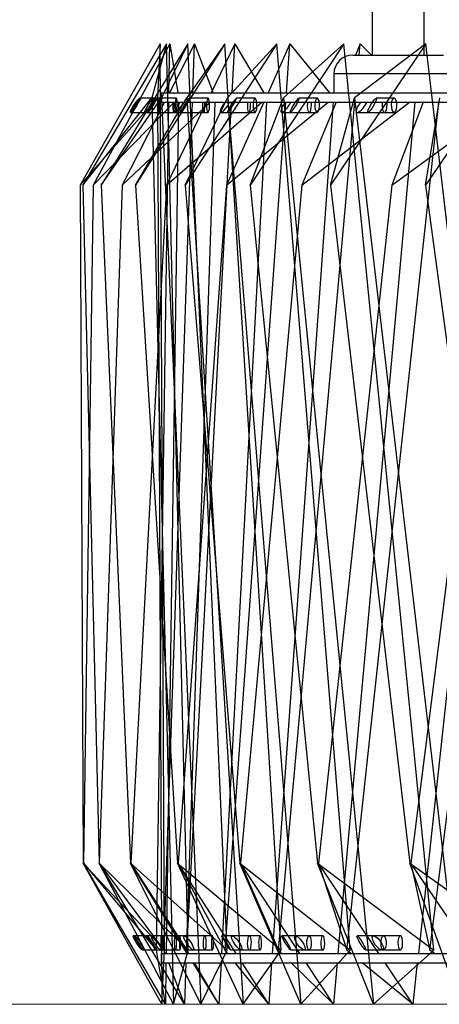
# Model space of a CAD drawing. Header units: millimetres. Extents: x 64 to 119, y 89 to 269.
# Tile 5 of 21: x 78.85 to 81.06, y 151.01 to 156.21. Entities that reach past the tile are written whole.
import ezdxf

# ---------------------------------------------------------------- set-up
doc = ezdxf.new("R2010")
doc.units = ezdxf.units.MM
doc.styles.add('SLDTEXTSTYLE0', font='TXT', dxfattribs={"width": 0.75})
doc.dimstyles.new('SLDDIMSTYLE0', dxfattribs={"dimtxt": 3.5, "dimasz": 3.302, "dimexe": 0, "dimexo": 0.0625, "dimgap": 0.875, "dimtad": 1, "dimdec": 0, "dimlfac": 20, "dimrnd": 1e-09, "dimzin": 12, "dimdsep": 46, "dimtxsty": 'SLDTEXTSTYLE0', "dimsah": 1, "dimcen": 0.09, "dimadec": 0, "dimazin": 3, "dimtfac": 1, "dimtdec": 0, "dimtofl": 0, "dimtmove": 0, "dimatfit": 3, "dimfxl": 0, "dimfrac": 2, "dimtolj": 1, "dimtzin": 12, "dimarcsym": 0})

# ---------------------------------------------------------------- blocks, each defined once
blk = doc.blocks.new('_D')
at = {"color": 7, "linetype": 'Continuous', "lineweight": 0}
for p, q in [((93.8434, 206.0242), (67.9612, 206.0242)), ((68.9612, 206.0242), (68.9612, 151.0054)), ((87.3731, 151.0054), (67.9612, 151.0054))]:
    blk.add_line(p, q, dxfattribs=at)
at = {"color": 7, "linetype": 'Continuous', "lineweight": 18}
for points in [[(68.9612, 206.0242), (68.4532, 202.7222), (69.4692, 202.7222)], [(68.9612, 151.0054), (69.4692, 154.3074), (68.4532, 154.3074)]]:
    blk.add_solid(points, dxfattribs=at)
at = {"color": 7, "linetype": 'Continuous', "lineweight": 18, "insert": (64.4495, 173.4805), "char_height": 3.5, "attachment_point": 1, "rotation": 90, "style": 'SLDTEXTSTYLE0'}
blk.add_mtext('1100', dxfattribs=at)

msp = doc.modelspace()

# ---------------------------------------------------------------- linework, layer by layer
at = {"color": 7, "linetype": 'Continuous', "lineweight": 25}
for p, q in [((80.7088, 156.2742), (80.7088, 156.0242)), ((80.9838, 156.0242), (80.9838, 156.2742)), ((79.5887, 156.0829), (79.1644, 155.3364)), ((79.6209, 156.0829), (79.1785, 155.3364)), ((79.6383, 156.0829), (79.2339, 155.3364)), ((79.7347, 156.0829), (79.2761, 155.3364)), ((79.9298, 156.0829), (79.4569, 155.3364)), ((79.6209, 156.0829), (79.5434, 155.7976)), ((79.5887, 156.0829), (79.5733, 155.7976)), ((79.6117, 151.2908), (79.5887, 156.0829)), ((79.7347, 156.0829), (79.5956, 155.7976)), ((79.7361, 151.2908), (79.6209, 156.0829)), ((79.6346, 155.8242), (79.6383, 156.0829)), ((79.7696, 156.0829), (79.6368, 155.8242)), ((79.6383, 156.0829), (79.6806, 155.8242)), ((80.2052, 156.0829), (79.72, 155.3364)), ((79.9298, 156.0829), (79.7296, 155.7976)), ((79.9418, 151.2908), (79.7347, 156.0829)), ((79.7609, 155.8242), (79.7696, 156.0829)), ((79.7696, 156.0829), (79.868, 155.8242)), ((79.9819, 156.0829), (79.8571, 155.8242)), ((80.2278, 151.2908), (79.9298, 156.0829)), ((80.2052, 156.0829), (79.9447, 155.7976)), ((79.9682, 155.8242), (79.9819, 156.0829)), ((79.9819, 156.0829), (80.1359, 155.8242)), ((80.5598, 156.0829), (80.0644, 155.3364)), ((80.2743, 156.0829), (80.1581, 155.8242)), ((80.5929, 151.2908), (80.2052, 156.0829)), ((80.5598, 156.0829), (80.2402, 155.7976)), ((80.2558, 155.8242), (80.2743, 156.0829)), ((80.2743, 156.0829), (80.4834, 155.8242)), ((80.9922, 156.0829), (80.4886, 155.3364)), ((81.0356, 151.2908), (80.5598, 156.0829)), ((80.9922, 156.0829), (80.6148, 155.7976)), ((80.6457, 156.0829), (80.6214, 156.0242)), ((80.6404, 156.0242), (80.6457, 156.0829)), ((80.6457, 156.0829), (80.7055, 156.0242)), ((81.5005, 156.0829), (80.9909, 155.3364)), ((81.554, 151.2908), (80.9922, 156.0829)), ((80.6063, 156.0242), (81.0863, 156.0242)), ((80.5063, 155.9242), (80.5063, 155.8242)), ((81.1863, 155.9242), (80.5063, 155.9242)), ((79.5934, 155.8242), (79.5934, 155.7742)), ((79.5934, 155.8242), (118.5934, 155.8242)), ((79.1644, 155.3364), (79.5733, 155.7976)), ((79.1785, 155.3364), (79.5434, 155.7976)), ((79.2339, 155.3364), (79.662, 155.7742)), ((79.2761, 155.3364), (79.5956, 155.7976)), ((79.3866, 155.3364), (79.8531, 155.7742)), ((79.6112, 155.7742), (79.3866, 155.3364)), ((79.4569, 155.3364), (79.7296, 155.7976)), ((79.5819, 155.7956), (79.4793, 155.7956)), ((79.5865, 155.7956), (79.4843, 155.7956)), ((79.5434, 155.7976), (79.6587, 151.0054)), ((79.5934, 155.7956), (79.5565, 155.7956)), ((79.5689, 151.2908), (79.6339, 155.7742)), ((79.673, 155.7956), (79.5715, 155.7956)), ((79.5733, 155.7976), (79.5962, 151.0054)), ((79.5934, 155.7742), (118.5934, 155.7742)), ((79.5956, 155.7976), (79.8027, 151.0054)), ((79.6081, 151.2908), (79.7592, 155.7742)), ((79.6846, 155.7742), (79.6195, 151.2742)), ((79.622, 155.3364), (80.1249, 155.7742)), ((79.833, 155.7742), (79.622, 155.3364)), ((79.72, 155.3364), (79.9447, 155.7976)), ((79.8773, 155.7742), (79.7256, 151.2742)), ((79.729, 151.2908), (79.9656, 155.7742)), ((79.7296, 155.7976), (80.0276, 151.0054)), ((79.841, 155.7956), (79.7407, 155.7956)), ((80.1505, 155.7742), (79.913, 151.2742)), ((79.9311, 151.2908), (80.2522, 155.7742)), ((79.9391, 155.3364), (80.4762, 155.7742)), ((80.1357, 155.7742), (79.9391, 155.3364)), ((79.9447, 155.7976), (80.3324, 151.0054)), ((80.0897, 155.7956), (79.991, 155.7956)), ((80.0644, 155.3364), (80.2402, 155.7976)), ((80.5032, 155.7742), (80.1809, 151.2742)), ((80.2135, 151.2908), (80.6179, 155.7742)), ((80.2402, 155.7976), (80.716, 151.0054)), ((80.4181, 155.7956), (80.3214, 155.7956)), ((80.3366, 155.3364), (80.9056, 155.7742)), ((80.5178, 155.7742), (80.3366, 155.3364)), ((80.4886, 155.3364), (80.6148, 155.7976)), ((80.9339, 155.7742), (80.5281, 151.2742)), ((80.5752, 151.2908), (81.061, 155.7742)), ((80.6148, 155.7976), (81.1766, 151.0054)), ((80.8249, 155.7956), (80.7305, 155.7956)), ((80.8127, 155.3364), (81.4113, 155.7742)), ((80.9779, 155.7742), (80.8127, 155.3364)), ((81.4408, 155.7742), (80.9531, 151.2742)), ((80.9909, 155.3364), (81.0669, 155.7976)), ((81.0145, 151.2908), (81.5798, 155.7742)), ((79.4314, 155.7206), (79.5819, 155.7206)), ((79.4366, 155.7206), (79.5865, 155.7206)), ((79.5087, 155.7206), (79.659, 155.7206)), ((79.5242, 155.7206), (79.673, 155.7206)), ((79.6682, 155.7206), (79.8177, 155.7206)), ((79.6938, 155.7206), (79.841, 155.7206)), ((79.9091, 155.7206), (80.0572, 155.7206)), ((79.9449, 155.7206), (80.0897, 155.7206)), ((80.2305, 155.7206), (80.3766, 155.7206)), ((80.2763, 155.7206), (80.4181, 155.7206)), ((80.6311, 155.7206), (80.7744, 155.7206)), ((80.6865, 155.7206), (80.8249, 155.7206)), ((79.1644, 155.3364), (79.1816, 151.7519)), ((79.1785, 155.3364), (79.2647, 151.7519)), ((79.2339, 155.3364), (79.1819, 151.7519)), ((79.3866, 155.3364), (79.2658, 151.7519)), ((79.2761, 155.3364), (79.431, 151.7519)), ((79.622, 155.3364), (79.4329, 151.7519)), ((79.4569, 155.3364), (79.6798, 151.7519)), ((79.9391, 155.3364), (79.6824, 151.7519)), ((79.72, 155.3364), (80.01, 151.7519)), ((80.3366, 155.3364), (80.0133, 151.7519)), ((80.0644, 155.3364), (80.4203, 151.7519)), ((80.8127, 155.3364), (80.4243, 151.7519)), ((80.4886, 155.3364), (80.9089, 151.7519)), ((81.3655, 155.3364), (80.9135, 151.7519)), ((80.9909, 155.3364), (81.4737, 151.7519)), ((79.1816, 151.7519), (79.6117, 151.2908)), ((79.5962, 151.0054), (79.1816, 151.7519)), ((79.1819, 151.7519), (79.5689, 151.2908)), ((79.6156, 151.0054), (79.1819, 151.7519)), ((79.2647, 151.7519), (79.7361, 151.2908)), ((79.6587, 151.0054), (79.2647, 151.7519)), ((79.2658, 151.7519), (79.6081, 151.2908)), ((79.7166, 151.0054), (79.2658, 151.7519)), ((79.431, 151.7519), (79.9418, 151.2908)), ((79.8027, 151.0054), (79.431, 151.7519)), ((79.4329, 151.7519), (79.729, 151.2908)), ((79.7311, 151.2742), (79.4329, 151.7519)), ((79.6798, 151.7519), (80.2278, 151.2908)), ((80.0276, 151.0054), (79.6798, 151.7519)), ((79.6824, 151.7519), (79.9311, 151.2908)), ((79.9891, 151.2742), (79.6824, 151.7519)), ((80.01, 151.7519), (80.5929, 151.2908)), ((80.3324, 151.0054), (80.01, 151.7519)), ((80.0133, 151.7519), (80.2135, 151.2908)), ((80.3273, 151.2742), (80.0133, 151.7519)), ((80.4203, 151.7519), (81.0356, 151.2908)), ((80.716, 151.0054), (80.4203, 151.7519)), ((80.4243, 151.7519), (80.5752, 151.2908)), ((80.7441, 151.2742), (80.4243, 151.7519)), ((80.9089, 151.7519), (81.554, 151.2908)), ((81.1766, 151.0054), (80.9089, 151.7519)), ((80.9135, 151.7519), (81.0145, 151.2908)), ((81.2379, 151.2742), (80.9135, 151.7519)), ((79.5949, 151.3677), (79.4446, 151.3677)), ((79.6031, 151.3677), (79.4526, 151.3677)), ((79.6685, 151.3677), (79.519, 151.3677)), ((79.693, 151.3677), (79.5431, 151.3677)), ((79.8235, 151.3677), (79.6754, 151.3677)), ((79.8644, 151.3677), (79.7155, 151.3677)), ((80.0594, 151.3677), (79.9134, 151.3677)), ((80.1164, 151.3677), (79.9692, 151.3677)), ((80.3751, 151.3677), (80.2317, 151.3677)), ((80.4479, 151.3677), (80.3031, 151.3677)), ((80.7693, 151.3677), (80.6292, 151.3677)), ((80.8577, 151.3677), (80.7159, 151.3677)), ((79.4924, 151.2927), (79.5949, 151.2927)), ((79.5005, 151.2927), (79.6031, 151.2927)), ((79.5665, 151.2927), (79.6685, 151.2927)), ((79.6156, 151.0054), (79.5689, 151.2908)), ((79.5908, 151.2927), (79.693, 151.2927)), ((79.5934, 151.2742), (79.5934, 151.2242)), ((79.5934, 151.2742), (118.5934, 151.2742)), ((79.5962, 151.0054), (79.6117, 151.2908)), ((79.6144, 151.2742), (79.6081, 151.2908)), ((79.6587, 151.0054), (79.7361, 151.2908)), ((79.7226, 151.2927), (79.8235, 151.2927)), ((79.7389, 151.2742), (79.729, 151.2908)), ((79.7629, 151.2927), (79.8644, 151.2927)), ((79.8027, 151.0054), (79.9418, 151.2908)), ((79.9445, 151.2742), (79.9311, 151.2908)), ((79.9598, 151.2927), (80.0594, 151.2927)), ((80.016, 151.2927), (80.1164, 151.2927)), ((80.0276, 151.0054), (80.2278, 151.2908)), ((80.2304, 151.2742), (80.2135, 151.2908)), ((80.2773, 151.2927), (80.3751, 151.2927)), ((80.3324, 151.0054), (80.5929, 151.2908)), ((80.3492, 151.2927), (80.4479, 151.2927)), ((80.5955, 151.2742), (80.5752, 151.2908)), ((80.6738, 151.2927), (80.7693, 151.2927)), ((80.716, 151.0054), (81.0356, 151.2908)), ((80.761, 151.2927), (80.8577, 151.2927)), ((81.0381, 151.2742), (81.0145, 151.2908)), ((79.5934, 151.2242), (118.5934, 151.2242)), ((79.6187, 151.2242), (79.6156, 151.0054)), ((79.7166, 151.0054), (79.6334, 151.2242)), ((79.7239, 151.2242), (79.7166, 151.0054)), ((79.8989, 151.0054), (79.7623, 151.2242)), ((79.8989, 151.0054), (79.7686, 151.2242)), ((79.9104, 151.2242), (79.8989, 151.0054)), ((80.1617, 151.0054), (79.9849, 151.2242)), ((80.1617, 151.0054), (80.0212, 151.2242)), ((80.1773, 151.2242), (80.1617, 151.0054)), ((80.5039, 151.0054), (80.2813, 151.2242)), ((80.5039, 151.0054), (80.3601, 151.2242)), ((80.5236, 151.2242), (80.5039, 151.0054)), ((80.924, 151.0054), (80.6566, 151.2242)), ((80.924, 151.0054), (80.7776, 151.2242)), ((80.9477, 151.2242), (80.924, 151.0054))]:
    msp.add_line(p, q, dxfattribs=at)
at = {"color": 7, "linetype": 'Continuous', "lineweight": 25, "flags": 128}
for points in [[(79.5817, 155.7941), (79.5815, 155.7873), (79.5813, 155.776), (79.5813, 155.762), (79.5813, 155.7474), (79.5814, 155.7345), (79.5816, 155.7252), (79.5818, 155.7208), (79.582, 155.7222), (79.5822, 155.729), (79.5824, 155.7403), (79.5825, 155.7543), (79.5824, 155.7688), (79.5823, 155.7818), (79.5821, 155.7911), (79.5819, 155.7954), (79.5817, 155.7941)], [(79.5857, 155.7941), (79.5846, 155.7873), (79.5839, 155.776), (79.5835, 155.762), (79.5836, 155.7474), (79.5842, 155.7345), (79.5851, 155.7252), (79.5862, 155.7208), (79.5874, 155.7222), (79.5884, 155.729), (79.5892, 155.7403), (79.5895, 155.7543), (79.5894, 155.7688), (79.5889, 155.7818), (79.588, 155.7911), (79.5868, 155.7954), (79.5857, 155.7941)], [(79.6607, 155.7742), (79.6608, 155.762), (79.6608, 155.7474), (79.6604, 155.7345), (79.6599, 155.7252), (79.6592, 155.7208), (79.6585, 155.7222), (79.6579, 155.729), (79.6574, 155.7403), (79.6572, 155.7543), (79.6573, 155.7688), (79.6574, 155.7742)], [(79.6715, 155.7941), (79.6696, 155.7873), (79.6682, 155.776), (79.6676, 155.762), (79.6678, 155.7474), (79.6688, 155.7345), (79.6704, 155.7252), (79.6725, 155.7208), (79.6746, 155.7222), (79.6765, 155.729), (79.6778, 155.7403), (79.6784, 155.7543), (79.6782, 155.7688), (79.6773, 155.7818), (79.6756, 155.7911), (79.6736, 155.7954), (79.6715, 155.7941)], [(79.8215, 155.7742), (79.8219, 155.762), (79.8218, 155.7474), (79.821, 155.7345), (79.8197, 155.7252), (79.8181, 155.7208), (79.8165, 155.7222), (79.815, 155.729), (79.814, 155.7403), (79.8135, 155.7543), (79.8136, 155.7688), (79.8138, 155.7742)], [(79.8388, 155.7941), (79.836, 155.7873), (79.8341, 155.776), (79.8332, 155.762), (79.8335, 155.7474), (79.8349, 155.7345), (79.8373, 155.7252), (79.8402, 155.7208), (79.8432, 155.7222), (79.8459, 155.729), (79.8479, 155.7403), (79.8488, 155.7543), (79.8485, 155.7688), (79.8471, 155.7818), (79.8447, 155.7911), (79.8418, 155.7954), (79.8388, 155.7941)], [(80.0632, 155.7742), (80.0638, 155.762), (80.0636, 155.7474), (80.0624, 155.7345), (80.0604, 155.7252), (80.0579, 155.7208), (80.0553, 155.7222), (80.053, 155.729), (80.0514, 155.7403), (80.0506, 155.7543), (80.0508, 155.7688), (80.0512, 155.7742)], [(80.0868, 155.7941), (80.0833, 155.7873), (80.0807, 155.776), (80.0796, 155.762), (80.0799, 155.7474), (80.0818, 155.7345), (80.0848, 155.7252), (80.0886, 155.7208), (80.0926, 155.7222), (80.0961, 155.729), (80.0987, 155.7403), (80.0998, 155.7543), (80.0995, 155.7688), (80.0976, 155.7818), (80.0945, 155.7911), (80.0907, 155.7954), (80.0868, 155.7941)], [(80.3847, 155.7742), (80.3855, 155.762), (80.3852, 155.7474), (80.3836, 155.7345), (80.3809, 155.7252), (80.3775, 155.7208), (80.374, 155.7222), (80.3709, 155.729), (80.3686, 155.7403), (80.3676, 155.7543), (80.3679, 155.7688), (80.3684, 155.7742)], [(80.4145, 155.7941), (80.4102, 155.7873), (80.4071, 155.776), (80.4057, 155.762), (80.4061, 155.7474), (80.4084, 155.7345), (80.4122, 155.7252), (80.4168, 155.7208), (80.4217, 155.7222), (80.426, 155.729), (80.4291, 155.7403), (80.4305, 155.7543), (80.4301, 155.7688), (80.4278, 155.7818), (80.4241, 155.7911), (80.4194, 155.7954), (80.4145, 155.7941)], [(80.7847, 155.7742), (80.7857, 155.762), (80.7853, 155.7474), (80.7833, 155.7345), (80.7799, 155.7252), (80.7756, 155.7208), (80.7712, 155.7222), (80.7673, 155.729), (80.7645, 155.7403), (80.7631, 155.7543), (80.7636, 155.7688), (80.7642, 155.7742)], [(80.8206, 155.7941), (80.8155, 155.7873), (80.8119, 155.776), (80.8102, 155.762), (80.8107, 155.7474), (80.8134, 155.7345), (80.8178, 155.7252), (80.8233, 155.7208), (80.8291, 155.7222), (80.8342, 155.729), (80.8378, 155.7403), (80.8395, 155.7543), (80.839, 155.7688), (80.8363, 155.7818), (80.8319, 155.7911), (80.8264, 155.7954), (80.8206, 155.7941)], [(79.5954, 151.3661), (79.596, 151.3593), (79.5965, 151.348), (79.5967, 151.3341), (79.5966, 151.3195), (79.5963, 151.3066), (79.5958, 151.2972), (79.5951, 151.2929), (79.5944, 151.2943), (79.5937, 151.3011), (79.5933, 151.3124), (79.5931, 151.3263), (79.5931, 151.3409), (79.5935, 151.3538), (79.594, 151.3632), (79.5947, 151.3675), (79.5954, 151.3661)], [(79.6029, 151.3661), (79.6027, 151.3593), (79.6026, 151.348), (79.6025, 151.3341), (79.6025, 151.3195), (79.6026, 151.3066), (79.6028, 151.2972), (79.603, 151.2929), (79.6033, 151.2943), (79.6035, 151.3011), (79.6036, 151.3124), (79.6037, 151.3263), (79.6037, 151.3409), (79.6036, 151.3538), (79.6034, 151.3632), (79.6032, 151.3675), (79.6029, 151.3661)], [(79.6697, 151.3661), (79.6711, 151.3593), (79.6722, 151.348), (79.6727, 151.3341), (79.6725, 151.3195), (79.6718, 151.3066), (79.6705, 151.2972), (79.6689, 151.2929), (79.6673, 151.2943), (79.6658, 151.3011), (79.6647, 151.3124), (79.6642, 151.3263), (79.6644, 151.3409), (79.6652, 151.3538), (79.6664, 151.3632), (79.668, 151.3675), (79.6697, 151.3661)], [(79.6922, 151.3661), (79.6911, 151.3593), (79.6904, 151.348), (79.69, 151.3341), (79.6901, 151.3195), (79.6907, 151.3066), (79.6916, 151.2972), (79.6927, 151.2929), (79.6939, 151.2943), (79.695, 151.3011), (79.6957, 151.3124), (79.6961, 151.3263), (79.696, 151.3409), (79.6954, 151.3538), (79.6945, 151.3632), (79.6934, 151.3675), (79.6922, 151.3661)], [(79.8254, 151.3661), (79.8277, 151.3593), (79.8294, 151.348), (79.8301, 151.3341), (79.8299, 151.3195), (79.8287, 151.3066), (79.8267, 151.2972), (79.8242, 151.2929), (79.8216, 151.2943), (79.8193, 151.3011), (79.8177, 151.3124), (79.8169, 151.3263), (79.8172, 151.3409), (79.8184, 151.3538), (79.8204, 151.3632), (79.8228, 151.3675), (79.8254, 151.3661)], [(79.8628, 151.3661), (79.8609, 151.3593), (79.8596, 151.348), (79.859, 151.3341), (79.8592, 151.3195), (79.8601, 151.3066), (79.8618, 151.2972), (79.8638, 151.2929), (79.8659, 151.2943), (79.8678, 151.3011), (79.8692, 151.3124), (79.8698, 151.3263), (79.8696, 151.3409), (79.8686, 151.3538), (79.867, 151.3632), (79.8649, 151.3675), (79.8628, 151.3661)], [(80.062, 151.3661), (80.0651, 151.3593), (80.0673, 151.348), (80.0684, 151.3341), (80.068, 151.3195), (80.0664, 151.3066), (80.0637, 151.2972), (80.0603, 151.2929), (80.0568, 151.2943), (80.0537, 151.3011), (80.0515, 151.3124), (80.0504, 151.3263), (80.0508, 151.3409), (80.0524, 151.3538), (80.0551, 151.3632), (80.0585, 151.3675), (80.062, 151.3661)], [(80.1141, 151.3661), (80.1114, 151.3593), (80.1095, 151.348), (80.1086, 151.3341), (80.1088, 151.3195), (80.1103, 151.3066), (80.1126, 151.2972), (80.1155, 151.2929), (80.1186, 151.2943), (80.1213, 151.3011), (80.1232, 151.3124), (80.1241, 151.3263), (80.1239, 151.3409), (80.1224, 151.3538), (80.1201, 151.3632), (80.1172, 151.3675), (80.1141, 151.3661)], [(80.3784, 151.3661), (80.3823, 151.3593), (80.3851, 151.348), (80.3864, 151.3341), (80.386, 151.3195), (80.3839, 151.3066), (80.3805, 151.2972), (80.3763, 151.2929), (80.3719, 151.2943), (80.368, 151.3011), (80.3651, 151.3124), (80.3638, 151.3263), (80.3642, 151.3409), (80.3663, 151.3538), (80.3697, 151.3632), (80.3739, 151.3675), (80.3784, 151.3661)], [(80.445, 151.3661), (80.4415, 151.3593), (80.439, 151.348), (80.4378, 151.3341), (80.4382, 151.3195), (80.44, 151.3066), (80.4431, 151.2972), (80.4469, 151.2929), (80.4508, 151.2943), (80.4544, 151.3011), (80.4569, 151.3124), (80.4581, 151.3263), (80.4577, 151.3409), (80.4558, 151.3538), (80.4528, 151.3632), (80.449, 151.3675), (80.445, 151.3661)], [(80.7732, 151.3661), (80.7779, 151.3593), (80.7813, 151.348), (80.7829, 151.3341), (80.7824, 151.3195), (80.7799, 151.3066), (80.7758, 151.2972), (80.7707, 151.2929), (80.7654, 151.2943), (80.7607, 151.3011), (80.7573, 151.3124), (80.7558, 151.3263), (80.7563, 151.3409), (80.7587, 151.3538), (80.7628, 151.3632), (80.7679, 151.3675), (80.7732, 151.3661)], [(80.8541, 151.3661), (80.8498, 151.3593), (80.8467, 151.348), (80.8453, 151.3341), (80.8457, 151.3195), (80.848, 151.3066), (80.8518, 151.2972), (80.8564, 151.2929), (80.8613, 151.2943), (80.8656, 151.3011), (80.8687, 151.3124), (80.8701, 151.3263), (80.8697, 151.3409), (80.8674, 151.3538), (80.8637, 151.3632), (80.859, 151.3675), (80.8541, 151.3661)]]:
    msp.add_lwpolyline(points, dxfattribs=at)
at = {"color": 7, "linetype": 'Continuous', "lineweight": 25}
msp.add_arc((80.6063, 155.9242), 0.1, 90, 180, dxfattribs=at)
for centre, major_axis, ratio in [((79.4553, 155.7581), (0.0244, 0.0374), 0.122784), ((79.4604, 155.7581), (0.024, 0.0375), 0.077122), ((79.5326, 155.7581), (0.0247, 0.0373), 0.167521), ((79.5478, 155.7581), (0.0237, 0.0375), 0.030628), ((79.7172, 155.7581), (0.0234, 0.0375), 0.016593), ((79.9679, 155.7581), (0.0231, 0.0375), 0.064433), ((80.2988, 155.7581), (0.0229, 0.0374), 0.112776), ((80.7085, 155.7581), (0.0227, 0.0373), 0.161505), ((79.4685, 151.3302), (-0.0242, 0.0374), 0.099948), ((79.4766, 151.3302), (-0.0246, 0.0373), 0.145161), ((79.5427, 151.3302), (-0.0239, 0.0375), 0.053855), ((79.5669, 151.3302), (-0.0249, 0.0372), 0.189405), ((79.699, 151.3302), (-0.0236, 0.0375), 0.006982), ((79.7392, 151.3302), (-0.0254, 0.037), 0.2326), ((79.9366, 151.3302), (-0.0233, 0.0375), 0.040564), ((79.9926, 151.3302), (-0.0258, 0.0368), 0.274682), ((80.2545, 151.3302), (-0.023, 0.0374), 0.088671), ((80.3262, 151.3302), (-0.0262, 0.0366), 0.315598), ((80.6515, 151.3302), (-0.0228, 0.0374), 0.137223), ((80.7384, 151.3302), (-0.0267, 0.0363), 0.355313)]:
    msp.add_ellipse(centre, major_axis=major_axis, ratio=ratio, dxfattribs=at)
for centre, major_axis, ratio, start_param, end_param in [((79.692, 155.7581), (0.0251, 0.0371), 0.211247, 1.271756, 2.994367), ((79.692, 155.7581), (0.0251, 0.0371), 0.211247, 2.994367, 5.295688), ((79.9327, 155.7581), (0.0256, 0.0369), 0.25389, 1.303587, 3.026198), ((79.9327, 155.7581), (0.0256, 0.0369), 0.25389, 3.026198, 5.327519), ((80.2538, 155.7581), (0.026, 0.0367), 0.295391, 1.335925, 3.058536), ((80.2538, 155.7581), (0.026, 0.0367), 0.295391, 3.058536, 5.359857), ((80.6539, 155.7581), (0.0265, 0.0364), 0.335707, 1.368782, 3.091393), ((80.6539, 155.7581), (0.0265, 0.0364), 0.335707, 3.091393, 5.392714)]:
    msp.add_ellipse(centre, major_axis=major_axis, ratio=ratio, start_param=start_param, end_param=end_param, dxfattribs=at)

# ---------------------------------------------------------------- dimensions: what is measured, and where the dimension line sits
at = {"color": 7, "linetype": 'Continuous', "lineweight": 18}
dim = msp.add_linear_dim(base=(68.9612, 151.0054), p1=(94.8434, 206.0242), p2=(88.3731, 151.0054), angle=90, dimstyle='SLDDIMSTYLE0', dxfattribs=at)
dim.commit()
dim.dimension.update_dxf_attribs({"geometry": '_D', "text_midpoint": (68.9612, 178.6528), "dimtype": 160})

doc.saveas('drawing.dxf')
